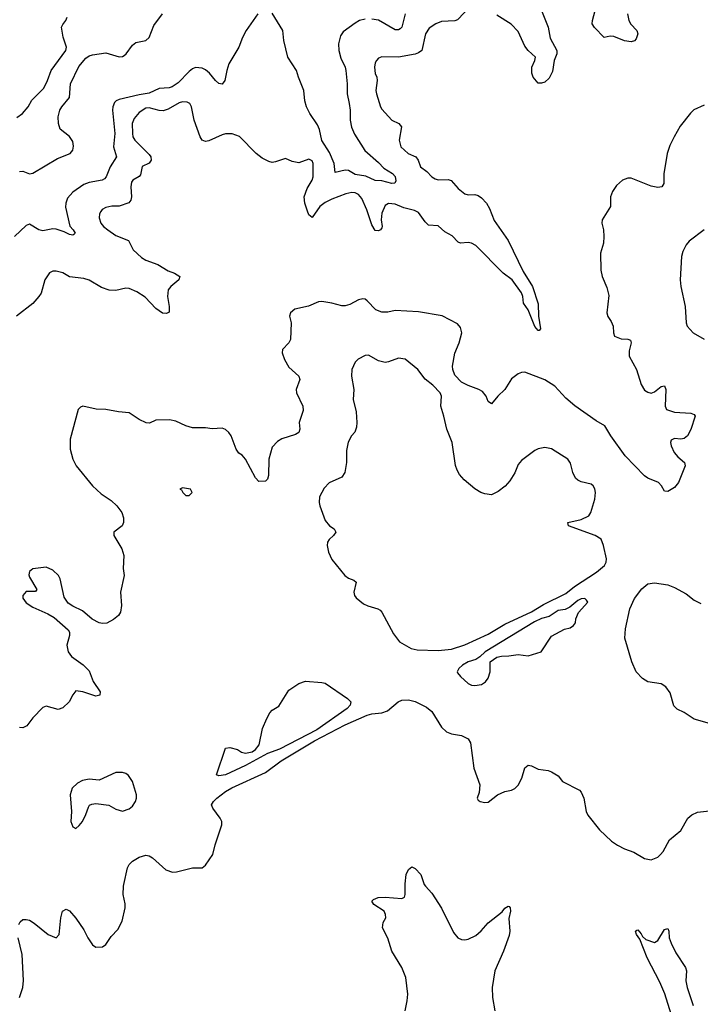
# Model space of a CAD drawing. Header units: inches. Extents: x 1473912 to 1647258, y 640388 to 773423.
# Tile 36 of 256: x 1523811 to 1527906, y 659289 to 665215. Entities that reach past the tile are written whole.
import ezdxf

# ---------------------------------------------------------------- set-up
doc = ezdxf.new("R2010")
doc.units = ezdxf.units.IN
doc.header["$MEASUREMENT"] = 0
doc.layers.add('B5625', color=7, linetype='Continuous')
doc.layers.add('B5626', color=7, linetype='Continuous')

msp = doc.modelspace()

# ---------------------------------------------------------------- linework, layer by layer
at = {"layer": 'B5625', "color": 5}
for points, elevation in [([(1523805.1, 659770), (1523813.8, 659786.2), (1523830, 659799.1), (1523850, 659800.5), (1523870, 659795.5), (1523898.2, 659778.2), (1523983, 659710), (1524031.4, 659688.6), (1524049.6, 659710.4), (1524059.6, 659810), (1524069.5, 659850.5), (1524090, 659861), (1524110, 659851), (1524148.3, 659808.3), (1524197.1, 659737.1), (1524220.3, 659690), (1524250, 659646.4), (1524270, 659633.7), (1524310, 659635.8), (1524329.7, 659650.3), (1524361.7, 659698.3), (1524401.5, 659738.6), (1524427.8, 659790), (1524446.6, 659870), (1524446, 659894), (1524433.6, 659950), (1524436.4, 660000)], 820), ([(1526129.7, 659250), (1526143.1, 659310), (1526146.8, 659350), (1526134, 659450), (1526111.3, 659510), (1526049.9, 659609.9), (1526027.1, 659687.1), (1525993.3, 659750), (1525998.4, 659781.6), (1526015.1, 659810), (1526012.8, 659830), (1526003.5, 659850), (1525941.3, 659890), (1525929.2, 659910), (1525939.1, 659920.9), (1525967.4, 659932.6), (1526010, 659934.7), (1526110, 659926), (1526125.7, 659934.3), (1526130.9, 659950), (1526130.2, 660000)], 780), ([(1526253.5, 660000), (1526290, 659958), (1526350, 659868.2), (1526421.2, 659721.2), (1526448.1, 659690), (1526470, 659678.9), (1526490, 659676.9), (1526510, 659681.8), (1526555.8, 659704.2), (1526588.6, 659731.4), (1526630, 659779), (1526714.9, 659845.1), (1526730, 659867.3), (1526750, 659880.7), (1526757.1, 659877.1), (1526762.8, 659870), (1526764.9, 659850), (1526754.9, 659805.1), (1526760.5, 659730), (1526756.4, 659703.6), (1526721.8, 659610), (1526669.6, 659490.4), (1526653.8, 659390), (1526655.6, 659330), (1526669.5, 659249.5)], 780), ([(1527730.7, 659230), (1527692, 659352), (1527662.9, 659422.9), (1527587, 659570), (1527542.2, 659682.2), (1527522.7, 659710), (1527517.2, 659730), (1527523.6, 659736.4), (1527530, 659737.1), (1527550, 659713.7), (1527557.4, 659697.4), (1527579.1, 659679.1), (1527630, 659660.7), (1527650, 659672.4), (1527690, 659739.7), (1527710, 659745.3), (1527716.1, 659730), (1527718.7, 659690), (1527730, 659657.4), (1527758.9, 659598.9), (1527817.4, 659510), (1527822.4, 659490), (1527819.9, 659430), (1527826.2, 659390), (1527862.3, 659282.3)], 780), ([(1523811.1, 659330), (1523829.8, 659390), (1523833.4, 659433.4), (1523825.3, 659590), (1523801.1, 659690)], 820)]:
    msp.add_lwpolyline(points, dxfattribs=dict(at, elevation=elevation))
at = {"layer": 'B5626', "color": 5}
for points, elevation in [([(1525244.9, 665250), (1525172.9, 665150), (1525151, 665109), (1525129.2, 665050), (1525069.1, 664950), (1525056.9, 664910), (1525046.4, 664850), (1525030, 664826.6), (1525010, 664831.6), (1524990, 664848.3), (1524953.4, 664893.4), (1524930, 664912.9), (1524910, 664924.4), (1524870, 664926.5), (1524850, 664918.9), (1524830, 664904), (1524765, 664835), (1524728.9, 664811.1), (1524710, 664804.8), (1524650, 664800.8), (1524590, 664772.1), (1524530, 664762.9), (1524410, 664734.9), (1524392.3, 664727.7), (1524382.5, 664717.5), (1524371.3, 664690), (1524370.1, 664670), (1524382.7, 664530), (1524376.5, 664450), (1524394.7, 664390), (1524355.9, 664330), (1524331.5, 664268.5), (1524321.8, 664258.2), (1524307.3, 664250), (1524230, 664235.7), (1524197.3, 664222.7), (1524130, 664176.4), (1524099.8, 664140.2), (1524089.2, 664110), (1524087.1, 664087.1), (1524112.5, 663972.5), (1524133.4, 663950), (1524144.7, 663930), (1524137.3, 663922.7), (1524130, 663919), (1524110, 663922.9), (1524078.6, 663938.6), (1524030, 663954.7), (1524010, 663956.4), (1523950, 663943.5), (1523926, 663950), (1523870, 663983.7), (1523850, 663976), (1523780.3, 663910)], 760), ([(1526524.2, 665295.8), (1526445.9, 665214.1), (1526430, 665207.6), (1526350, 665203.5), (1526314.4, 665190), (1526275.5, 665164.5), (1526253.6, 665130), (1526230.3, 665030), (1526210, 665015.8), (1526190, 665008.2), (1526090, 664989.7), (1525990, 664991.8), (1525970, 664982.7), (1525957.3, 664970), (1525950, 664955.3), (1525946.5, 664930), (1525950, 664891.3), (1525960.2, 664870), (1525962.9, 664850), (1525954.2, 664790), (1525957.1, 664770), (1525982, 664690), (1525990, 664677.6), (1526050.2, 664610.2), (1526092.2, 664590), (1526107.7, 664570), (1526094.6, 664490), (1526104.2, 664450), (1526148.5, 664410), (1526194.4, 664390), (1526208.8, 664370), (1526223.1, 664330), (1526261, 664301), (1526290.3, 664270), (1526310, 664257.2), (1526330, 664252.2), (1526390, 664254), (1526406.8, 664246.8), (1526450, 664198.4), (1526490, 664167.6), (1526510, 664161.2), (1526550, 664162.9), (1526570, 664158), (1526590, 664143.2), (1526620.8, 664110), (1526638.1, 664078.1), (1526665.9, 664005.9), (1526750, 663887), (1526840.6, 663700.6), (1526897.4, 663610), (1526930, 663506), (1526931.8, 663431.8), (1526945.4, 663354.6), (1526936.3, 663343.7), (1526930, 663343.7), (1526910, 663369.2), (1526869.7, 663470), (1526842, 663510), (1526839.3, 663550), (1526830.6, 663570.5), (1526773.5, 663650), (1526719.8, 663690), (1526555.7, 663855.8), (1526530, 663870.5), (1526510, 663873.4), (1526464.2, 663870), (1526450, 663877.1), (1526414, 663914), (1526370, 663939.4), (1526330, 663974.4), (1526270, 663978.5), (1526250, 663999.1), (1526210, 664055.5), (1526186.5, 664066.5), (1526122, 664082), (1526070, 664104.7), (1526030, 664109.8), (1526010, 664097.6), (1525990.7, 664050), (1525985.6, 664010), (1525993, 663970), (1525990, 663962), (1525981.3, 663950), (1525970, 663945), (1525950, 663946.8), (1525930, 663980.5), (1525900.1, 664070), (1525870, 664139.8), (1525850, 664163.7), (1525830, 664173), (1525810, 664174.6), (1525773.7, 664166.3), (1525690, 664135.9), (1525650, 664115), (1525618, 664090), (1525570, 664024.4), (1525550, 664041.3), (1525542.2, 664062.2), (1525527.4, 664110), (1525523.4, 664150), (1525540.2, 664199.8), (1525571, 664250), (1525576, 664270), (1525576.9, 664350), (1525570, 664365.2), (1525550, 664375.1), (1525490, 664353.2), (1525450, 664361.2), (1525410, 664379), (1525350, 664359.3), (1525330, 664356), (1525310, 664360.9), (1525270, 664381.6), (1525234, 664410), (1525132.8, 664512.8), (1525090, 664528.9), (1525050, 664528.8), (1525030, 664522.8), (1524950, 664485.7), (1524930, 664481.6), (1524910, 664489.8), (1524896.4, 664510), (1524860.9, 664610), (1524845.4, 664690), (1524835.6, 664710), (1524819.6, 664719.6), (1524790, 664720.8), (1524770, 664714.6), (1524703.8, 664676.2), (1524673.9, 664666.1), (1524650, 664668.2), (1524590, 664684.9), (1524570, 664682.2), (1524530, 664657.1), (1524500.2, 664619.8), (1524488.1, 664590), (1524489.6, 664529.6), (1524492.9, 664510), (1524503.5, 664490), (1524590, 664404.2), (1524600.4, 664390), (1524601.3, 664370), (1524590, 664351.7), (1524548.9, 664331.1), (1524538.3, 664281.7), (1524529.4, 664270.6), (1524491.8, 664250), (1524483.1, 664236.9), (1524479.3, 664210), (1524484.2, 664150), (1524480.2, 664130), (1524467.3, 664112.7), (1524410, 664092.7), (1524366.4, 664093.6), (1524330, 664085.7), (1524307.6, 664072.4), (1524299.2, 664060.8), (1524292.4, 664047.6), (1524290, 664022), (1524299.7, 663990), (1524315.5, 663970), (1524341.1, 663950), (1524390, 663915.7), (1524466.2, 663886.2), (1524493.9, 663830), (1524543.4, 663783.4), (1524570, 663768), (1524642.6, 663742.6), (1524703.6, 663703.6), (1524742, 663690), (1524774.4, 663670), (1524768.5, 663650), (1524720.4, 663610), (1524705.3, 663590), (1524700.3, 663550), (1524711.4, 663488.6), (1524710, 663455.3), (1524694, 663446), (1524670, 663449.7), (1524630, 663476.8), (1524565.4, 663545.4), (1524516.7, 663576.7), (1524470, 663597.8), (1524450, 663600.3), (1524390, 663584.7), (1524350, 663587.2), (1524304.2, 663604.2), (1524230, 663646.6), (1524197.3, 663657.4), (1524110, 663666.8), (1524070, 663690.9), (1524030, 663702.6), (1524010, 663701.3), (1523990, 663691.2), (1523962, 663650), (1523939.7, 663570), (1523926.1, 663550), (1523890, 663506.5), (1523792.3, 663430)], 780), ([(1523810, 664301.6), (1523830, 664304.4), (1523870, 664287.2), (1523890, 664292.4), (1524039.6, 664380.4), (1524114, 664410), (1524131.6, 664430), (1524134.5, 664454.5), (1524130, 664482.7), (1524111.5, 664511.5), (1524055.5, 664555.5), (1524043.9, 664590), (1524043.1, 664630), (1524053.5, 664670), (1524064.4, 664690), (1524110, 664746), (1524117.9, 664830), (1524166.5, 664933.6), (1524210, 664983), (1524230, 664997.7), (1524250, 665003.9), (1524330, 665014.8), (1524410, 664992.1), (1524430, 664994.6), (1524439.6, 665000.4), (1524451.2, 665008.8), (1524490, 665061.8), (1524510, 665078.2), (1524569.8, 665090.2), (1524590, 665108.5), (1524619, 665181), (1524669.9, 665250)], 760), ([(1525890, 665218.3), (1525854.9, 665210), (1525830, 665195), (1525758, 665142), (1525741.2, 665118.8), (1525729.5, 665070.5), (1525730.8, 665030), (1525743.3, 664983.3), (1525770.2, 664930), (1525774.2, 664910), (1525782.4, 664830), (1525781.5, 664770), (1525793.9, 664710), (1525799, 664670), (1525798.7, 664610), (1525808.4, 664568.4), (1525826.6, 664526.6), (1525887, 664427), (1525970, 664356.5), (1526002.5, 664322.5), (1526054, 664290), (1526070, 664272.4), (1526075.1, 664244.9), (1526067.9, 664232.1), (1526050, 664228.4), (1525990, 664245.3), (1525950, 664248), (1525894.2, 664274.2), (1525830, 664283.7), (1525790, 664306.7), (1525770, 664309.3), (1525710, 664295.1), (1525703.4, 664350), (1525676, 664416), (1525630, 664487.5), (1525614.8, 664554.8), (1525602.7, 664582.7), (1525556.7, 664650), (1525536.7, 664690), (1525527.1, 664727.1), (1525520.7, 664790), (1525488.5, 664868.5), (1525476.6, 664910), (1525424.6, 664990), (1525400.5, 665090), (1525395.1, 665150), (1525330, 665254.7)], 760), ([(1526131.2, 665250), (1526110.2, 665170), (1526100, 665160), (1526090, 665154), (1526070, 665154.6), (1525970, 665211.7), (1525930, 665218.8)], 760), ([(1526950.7, 665270.7), (1526991.7, 665170), (1527003.6, 665103.6), (1527043.7, 665030), (1527043.8, 665010), (1527027.3, 664970), (1527016.1, 664903.9), (1526997.3, 664862.7), (1526970, 664839), (1526950, 664833.2), (1526930, 664834), (1526900.9, 664870), (1526893.4, 664893.4), (1526892.6, 664930), (1526911.6, 664970), (1526915.6, 664990), (1526870, 665029.8), (1526850, 665056.8), (1526810, 665143.9), (1526769.2, 665189.2), (1526682, 665242)], 780), ([(1527468.6, 665250), (1527475.8, 665210), (1527488.8, 665188.8), (1527523.9, 665150), (1527530.2, 665130), (1527519.6, 665100.4), (1527510, 665088.7), (1527490, 665082.2), (1527450, 665087.9), (1527386.1, 665113.9), (1527364, 665116), (1527328.5, 665108.4), (1527270, 665168.3), (1527256.4, 665190), (1527257.6, 665210), (1527274.2, 665270)], 780), ([(1523793.8, 664626.2), (1523827.8, 664650), (1523862, 664690), (1523883.5, 664730), (1523955.9, 664804.1), (1523979.3, 664850), (1524000.3, 664910), (1524088.6, 665030), (1524093.6, 665050), (1524073.5, 665110), (1524063, 665170), (1524070, 665186.8), (1524089.4, 665210), (1524097.2, 665230)], 780), ([(1527930, 664701.2), (1527868.2, 664671.8), (1527846.4, 664653.6), (1527785.5, 664574.5), (1527749, 664511), (1527722.6, 664457.4), (1527705.8, 664410), (1527687.4, 664287.4), (1527687.7, 664230), (1527674.8, 664210), (1527650, 664205.1), (1527610, 664213.3), (1527490, 664260.9), (1527470, 664260.9), (1527438, 664250), (1527402.8, 664217.2), (1527378.8, 664181.2), (1527365.5, 664150), (1527364.9, 664090), (1527316.4, 664010), (1527314, 663990), (1527323.7, 663950), (1527326.7, 663910), (1527323.8, 663870), (1527306, 663810), (1527307.5, 663707.5), (1527314.8, 663670), (1527343.7, 663603.7), (1527355.8, 663555.8), (1527343.1, 663450), (1527348.9, 663428.9), (1527370, 663398.8), (1527381.3, 663370), (1527383.1, 663330), (1527390, 663311), (1527430, 663294.9), (1527470, 663293.4), (1527486, 663286), (1527490.6, 663270), (1527477.6, 663222.4), (1527477.6, 663190), (1527523.1, 663110), (1527550, 663018.8), (1527570, 662986), (1527590, 662973), (1527610, 662968.2), (1527630, 662976.3), (1527670, 663008), (1527690, 663012.2), (1527699.5, 662990), (1527695.6, 662890), (1527703.7, 662870), (1527750, 662853), (1527850, 662846.9), (1527870, 662839.5), (1527875.4, 662830), (1527850, 662748.5), (1527829, 662711), (1527810, 662695.5), (1527790, 662690.8), (1527750, 662694.6), (1527730, 662685.2), (1527726, 662670), (1527730, 662651), (1527749.2, 662610), (1527770, 662584), (1527810.2, 662550.2), (1527814.4, 662530), (1527774, 662430), (1527750, 662399.7), (1527710, 662376.2), (1527690, 662377.2), (1527672, 662410), (1527654.5, 662430), (1527590, 662456), (1527570, 662469.7), (1527453.8, 662590), (1527368.6, 662710), (1527332, 662770), (1527280.3, 662800.3), (1527150.7, 662890.7), (1527098.1, 662938.1), (1527031.8, 663010), (1526970, 663047.7), (1526850, 663093), (1526830, 663091.8), (1526810, 663082.9), (1526770, 663054.5), (1526730.2, 662989.8), (1526688, 662950), (1526650, 662904), (1526630, 662918), (1526617, 662950), (1526596.6, 662976.6), (1526574.5, 662990), (1526510, 663013.4), (1526470, 663033.6), (1526430, 663075.7), (1526416.4, 663110), (1526414.8, 663130), (1526430, 663208.2), (1526455.7, 663270), (1526472.1, 663330), (1526463.7, 663363.7), (1526444.8, 663384.7), (1526353.4, 663433.4), (1526210, 663456.9), (1526070, 663464.4), (1526025.5, 663454.5), (1525990, 663454.7), (1525954, 663470), (1525902.7, 663522.7), (1525890, 663532.3), (1525875.6, 663535.6), (1525850, 663529.6), (1525798.3, 663501.7), (1525770, 663494), (1525750, 663493.6), (1525690, 663509.6), (1525630, 663518.4), (1525610, 663517), (1525548, 663492), (1525467.1, 663472.9), (1525440.7, 663450), (1525434.8, 663430), (1525443.8, 663390), (1525440.4, 663290), (1525430.3, 663269.7), (1525393.4, 663230), (1525390.5, 663210), (1525404.2, 663170), (1525430, 663123), (1525491.6, 663070), (1525496.1, 663050), (1525474.2, 662990), (1525477.1, 662970), (1525514, 662890), (1525517.2, 662862.8), (1525493.4, 662790), (1525496.1, 662750), (1525490.2, 662729.8), (1525470, 662718), (1525387.9, 662692.1), (1525362.7, 662677.3), (1525330, 662642.9), (1525311, 662570), (1525308.2, 662471.8), (1525301.3, 662450), (1525290, 662437.6), (1525250, 662435.8), (1525230, 662457.4), (1525170, 662569.6), (1525150, 662594), (1525130, 662607), (1525113.3, 662630), (1525082.8, 662710), (1525070, 662730.9), (1525050, 662749.7), (1525030, 662757.4), (1524970, 662752.4), (1524930, 662759.8), (1524850, 662759.5), (1524811.8, 662770), (1524750, 662798.7), (1524713.4, 662806.6), (1524630, 662804.7), (1524592.9, 662787.1), (1524571.8, 662788.2), (1524529.9, 662809.9), (1524470, 662849.6), (1524404.9, 662855.1), (1524330, 662869.6), (1524271.9, 662871.9), (1524190.9, 662889.1), (1524176.8, 662883.2), (1524164, 662870), (1524115.8, 662690), (1524114.6, 662630), (1524130.3, 662570), (1524152, 662530), (1524250, 662410.4), (1524302, 662362), (1524361.8, 662321.8), (1524395.5, 662290), (1524425.5, 662250), (1524436.7, 662216.7), (1524436.3, 662190), (1524427.3, 662170), (1524377.3, 662130), (1524376.8, 662123.2), (1524377.6, 662110), (1524425.8, 662030), (1524438, 661990), (1524433, 661913), (1524439.5, 661870), (1524418.4, 661770), (1524423, 661690), (1524418, 661650), (1524404.9, 661630), (1524375.4, 661604.6), (1524336.5, 661583.5), (1524310, 661580.4), (1524290, 661584.7), (1524247.5, 661607.5), (1524190, 661657.6), (1524130, 661685.1), (1524103.5, 661703.5), (1524079.2, 661739.2), (1524054, 661850), (1524045.1, 661870), (1524010, 661901.7), (1523970, 661919.7), (1523890, 661909.7), (1523870, 661894), (1523866.6, 661873.4), (1523870, 661860.5), (1523914.2, 661785.8), (1523907.1, 661772.9), (1523850, 661773.3), (1523829.5, 661750.5), (1523830, 661734), (1523850, 661706.3), (1523890, 661680.4), (1523980, 661640), (1524018, 661618), (1524102.5, 661542.5), (1524110.7, 661530), (1524110.7, 661510), (1524094.9, 661450), (1524103.7, 661410), (1524122.9, 661382.9), (1524192.4, 661332.4), (1524230, 661295.8), (1524252.4, 661232.4), (1524295.3, 661170), (1524294.4, 661150), (1524270, 661144.4), (1524190.8, 661170.8), (1524150, 661175.8), (1524130, 661152), (1524108, 661110), (1524070, 661073.5), (1524043.3, 661063.3), (1523970, 661084), (1523959.8, 661080.2), (1523950, 661075.3), (1523890, 661013.2), (1523854.4, 660965.6), (1523830, 660953.6), (1523810, 660955.6)], 820), ([(1527930, 663951.2), (1527838.7, 663881.3), (1527820.7, 663859.3), (1527800.7, 663819.3), (1527792.7, 663790), (1527784.4, 663650), (1527788.5, 663610), (1527816, 663490), (1527821.6, 663390), (1527828, 663370), (1527864, 663330), (1527930, 663293)], 840), ([(1527990, 660971), (1527870, 661006.2), (1527810, 661046.4), (1527766.3, 661066.3), (1527746.7, 661086.7), (1527724.8, 661164.8), (1527699.4, 661199.4), (1527670, 661218.2), (1527589.7, 661230), (1527558, 661250), (1527520.3, 661290), (1527493.5, 661350), (1527453, 661493), (1527455.2, 661550), (1527481.4, 661670), (1527510, 661732.2), (1527553.5, 661790), (1527590, 661820.2), (1527630, 661826.4), (1527710, 661814.7), (1527750, 661798.2), (1527820.7, 661760.7), (1527870, 661722.3), (1527910, 661700.8)], 820), ([(1524436.4, 660000), (1524436.9, 660010), (1524460.5, 660110), (1524470, 660130.4), (1524489.6, 660150), (1524530, 660175.8), (1524570, 660186.7), (1524590, 660182), (1524610, 660170.4), (1524690, 660098.4), (1524730, 660083.8), (1524754.2, 660085.8), (1524850, 660110.6), (1524910, 660111.3), (1524930, 660126), (1524974, 660190), (1524987.3, 660250), (1525027.3, 660370), (1525027.3, 660390), (1525017.6, 660410), (1524972.4, 660470), (1524965.8, 660490), (1524976.5, 660510), (1524998.2, 660530), (1525050, 660569.6), (1525088.6, 660591.4), (1525290, 660683.8), (1525384.3, 660755.7), (1525584.3, 660875.7), (1525769, 660971), (1525902, 661030), (1525930, 661038.5), (1525990, 661044.1), (1526024.4, 661055.6), (1526087.6, 661110), (1526110, 661120.7), (1526150, 661122.4), (1526190, 661112.4), (1526258.6, 661078.6), (1526290.8, 661050.8), (1526350, 660957.1), (1526379.3, 660930), (1526410, 660916.5), (1526470, 660906.9), (1526510, 660886.7), (1526522.6, 660862.6), (1526542.6, 660710), (1526579.5, 660610), (1526574.9, 660565.1), (1526564, 660530), (1526570, 660518), (1526582, 660510), (1526610, 660504), (1526630, 660506.8), (1526685.2, 660550), (1526729.2, 660570), (1526770, 660579.1), (1526790, 660589.1), (1526810, 660609.1), (1526831.9, 660650), (1526850, 660713.4), (1526870, 660727.7), (1526890, 660724.9), (1526930, 660705.5), (1526990, 660697.3), (1527010, 660687.7), (1527050, 660664), (1527076.3, 660630), (1527179, 660579), (1527190, 660566), (1527204.9, 660530), (1527219.3, 660450), (1527228.6, 660428.6), (1527299.9, 660339.9), (1527372.1, 660272.1), (1527407.5, 660247.5), (1527450, 660224.4), (1527505.5, 660205.5), (1527570, 660166), (1527610, 660158.4), (1527650, 660175.8), (1527667.3, 660190), (1527683, 660210), (1527720.6, 660279.4), (1527790, 660336.4), (1527831, 660409), (1527855.1, 660430), (1527890, 660445.3), (1527998.5, 660458.5)], 820), ([(1526130.2, 660000), (1526130, 660014), (1526136.9, 660070), (1526150, 660100.7), (1526170, 660117.3), (1526190, 660107.3), (1526225.5, 660070), (1526244.9, 660010), (1526253.5, 660000)], 780)]:
    msp.add_lwpolyline(points, dxfattribs=dict(at, elevation=elevation))
for points, elevation in [([(1525910, 663197), (1525890, 663195.1), (1525848.6, 663171.4), (1525830, 663153.2), (1525810.4, 663109.6), (1525808.2, 663070), (1525820.7, 662990), (1525818, 662930), (1525835.1, 662855.1), (1525839.5, 662790), (1525837.2, 662762.8), (1525827.2, 662732.8), (1525807.3, 662710), (1525786.9, 662673.1), (1525776.9, 662623.1), (1525776.5, 662550), (1525766.7, 662490), (1525750, 662462), (1525672.4, 662427.6), (1525643.4, 662396.6), (1525615.9, 662344.1), (1525613.4, 662310), (1525618, 662290), (1525650, 662201), (1525675.5, 662170), (1525704, 662150), (1525714, 662130), (1525699.3, 662110), (1525672.8, 662087.2), (1525662.6, 662070), (1525661.5, 662050), (1525670, 662010.8), (1525690, 661966), (1525766.8, 661870), (1525790, 661854), (1525822, 661842), (1525834.8, 661830), (1525821.6, 661770), (1525825.5, 661750), (1525835.6, 661735.6), (1525879.5, 661699.5), (1525906.6, 661686.6), (1525966, 661670), (1525980.9, 661660.9), (1525990.3, 661650.3), (1526059.9, 661519.9), (1526096, 661470), (1526166, 661430), (1526202.9, 661422.9), (1526330, 661419.3), (1526410, 661427.2), (1526490, 661452.5), (1526630, 661517), (1526730, 661577.3), (1526890, 661650.7), (1526963.6, 661696.4), (1527097.3, 661762.7), (1527150, 661803.5), (1527281.6, 661890), (1527329.4, 661930), (1527339.5, 661950), (1527340.9, 661970), (1527324.5, 662050), (1527310, 662089), (1527274, 662110), (1527112.7, 662170), (1527109.4, 662190), (1527190, 662207.9), (1527235.1, 662230), (1527247.6, 662250), (1527271.8, 662330), (1527275.1, 662370), (1527271.8, 662391.8), (1527261.2, 662410), (1527250, 662419.3), (1527190, 662434), (1527170, 662442.9), (1527155.6, 662455.6), (1527138.7, 662490), (1527125.6, 662545.6), (1527109.6, 662569.6), (1527010, 662632.3), (1526970, 662640.9), (1526930, 662632.3), (1526910, 662622.7), (1526830, 662562.7), (1526810, 662539), (1526790, 662489), (1526759.2, 662440.8), (1526731.8, 662408.2), (1526690, 662375.1), (1526650, 662355.1), (1526610, 662360.7), (1526585.2, 662370), (1526550, 662392.3), (1526485.3, 662445.3), (1526457.7, 662477.7), (1526443.1, 662503.1), (1526432.5, 662532.5), (1526413.3, 662670), (1526381.6, 662750), (1526363.6, 662830), (1526344.5, 662890), (1526349.2, 662950), (1526341.2, 662970), (1526296.1, 663016.1), (1526251.5, 663051.5), (1526206.6, 663110), (1526130, 663171.5), (1526090, 663178.7), (1526030, 663155.1), (1526010, 663151.6), (1525970, 663162)], 840), ([(1524790, 662398), (1524774, 662390), (1524784.7, 662384.7), (1524792, 662370), (1524810, 662352), (1524830, 662352), (1524848, 662370), (1524838, 662390)], 840), ([(1527211.1, 661731.1), (1527190, 661729.4), (1527170, 661719.6), (1527121.1, 661678.9), (1527093.7, 661666.3), (1527050, 661659.3), (1526996.7, 661623.3), (1526950, 661612.1), (1526908.1, 661591.9), (1526612.4, 661410), (1526579.7, 661380.3), (1526554.9, 661365.1), (1526510, 661350.6), (1526475.8, 661330), (1526452.7, 661310), (1526443, 661290), (1526444.7, 661284.7), (1526462.5, 661262.5), (1526510, 661221), (1526530, 661210.8), (1526550, 661207.7), (1526590, 661214.8), (1526614, 661230), (1526630, 661252), (1526641.2, 661290), (1526642, 661350), (1526682, 661378), (1526710, 661385.5), (1526754.2, 661385.8), (1526810, 661394), (1526870, 661386.8), (1526948.4, 661411.6), (1527010, 661504.7), (1527090, 661546.8), (1527124.1, 661555.9), (1527144, 661570), (1527154.5, 661585.5), (1527157.2, 661610), (1527172.9, 661647.1), (1527229, 661710), (1527222, 661722)], 840), ([(1525010, 660664.5), (1524995.3, 660670), (1525049.5, 660830.5), (1525075.3, 660835.3), (1525122, 660822), (1525146, 660806), (1525170, 660800.5), (1525210, 660808.5), (1525230, 660822.4), (1525253, 660850), (1525271.6, 660948.4), (1525297.2, 661010), (1525316.6, 661043.4), (1525330, 661058.8), (1525370, 661084), (1525430, 661180.7), (1525490, 661220.7), (1525530, 661234.9), (1525630, 661226.7), (1525650, 661221.3), (1525783, 661130), (1525804.4, 661110), (1525798.9, 661090), (1525780.7, 661070), (1525599.2, 660940.8), (1525374.9, 660825.1), (1525302, 660798), (1525170, 660726.2), (1525050, 660669.8)], 820), ([(1524430, 660684), (1524390, 660684), (1524290, 660639.3), (1524230, 660643.7), (1524190, 660637), (1524159.9, 660620.1), (1524126.8, 660590), (1524114, 660550), (1524122, 660450), (1524118.8, 660390), (1524130, 660358), (1524150, 660347.3), (1524170, 660364.7), (1524189, 660390), (1524210, 660431.3), (1524224.8, 660475.2), (1524232.1, 660487.9), (1524245.1, 660494.9), (1524270, 660498), (1524347.2, 660487.2), (1524390, 660463.8), (1524430, 660452.7), (1524470, 660465.5), (1524490, 660482), (1524507.3, 660510), (1524513.6, 660530), (1524513.6, 660550), (1524489.5, 660629.5), (1524466.3, 660666.3), (1524450, 660679)], 840)]:
    msp.add_lwpolyline(points, close=True, dxfattribs=dict(at, elevation=elevation))

doc.saveas('drawing.dxf')
